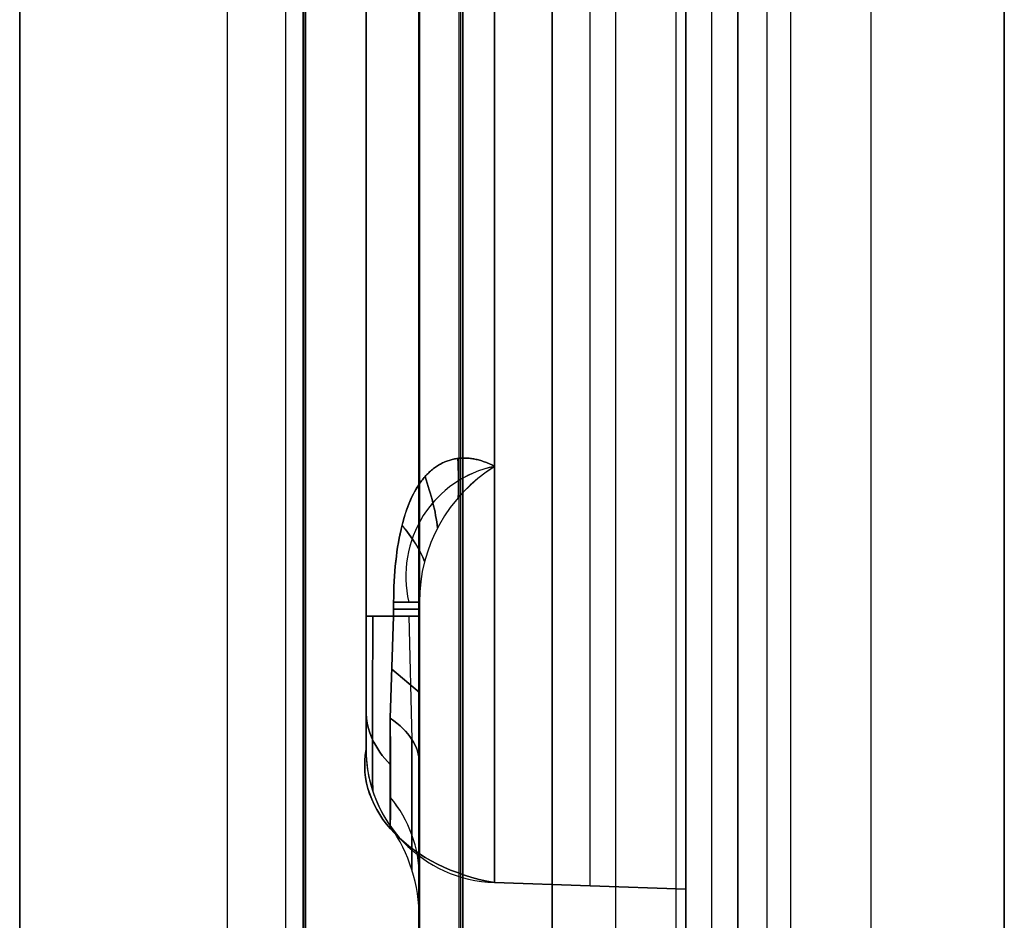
# Model space of a CAD drawing. Extents: x -15 to 7, y 1 to 148.
# Tile 19 of 194: x -7.85 to -4.15, y 17.49 to 20.87. Entities that reach past the tile are written whole.
import ezdxf

# ---------------------------------------------------------------- set-up
doc = ezdxf.new("R2010")
doc.units = 0
doc.layers.add('DEFAULT', color=7, linetype='CONTINUOUS')

msp = doc.modelspace()

# ---------------------------------------------------------------- linework, layer by layer
at = {"layer": 'DEFAULT', "color": 254}
for p, q in [((-7.845, 12.8793, -53.9885), (-7.845, 139.9844, -53.9885)), ((-7.845, 8.202, -18.751), (-7.845, 103.3467, -18.751)), ((-7.0659, 103.3467, -17.9513), (-7.0659, 8.202, -17.9513)), ((-5.345, 11.4049, -21.0572), (-5.345, 101.5127, -21.0572)), ((-5.8461, 11.3918, -21.0703), (-5.8461, 101.3086, -21.0703)), ((-6.8472, 101.1419, -18.6), (-6.8472, 10.8888, -18.6)), ((-6.8472, 101.1419, -19.8), (-6.8472, 10.8888, -19.8)), ((-6.8472, 101.1419, -19.2), (-6.8472, 10.8888, -19.2)), ((-6.7815, 10.8888, -18.7), (-6.7815, 101.1419, -18.7)), ((-6.7815, 10.8888, -18.7), (-6.7815, 101.1419, -18.7)), ((-6.7771, 10.8888, -19.2), (-6.7771, 101.1419, -19.2)), ((-6.7771, 10.8888, -19.2), (-6.7771, 101.1419, -19.2)), ((-6.7728, 101.1419, -19.7), (-6.7728, 10.8888, -19.7)), ((-6.7728, 101.1419, -19.7), (-6.7728, 10.8888, -19.7)), ((-6.3472, 11.5888, -17.9325), (-6.3472, 100.4419, -17.9325)), ((-6.3472, 11.5888, -18.6), (-6.3472, 100.4419, -18.6)), ((-6.3472, 11.5888, -19.8), (-6.3472, 100.4419, -19.8)), ((-6.3472, 100.4419, -21.0834), (-6.3472, 11.5888, -21.0834)), ((-6.3472, 100.4419, -20.4417), (-6.3472, 11.5888, -20.4417)), ((-6.3472, 100.4419, -18.2662), (-6.3472, 11.5888, -18.2662)), ((-6.1972, 100.4419, -18.7), (-6.1972, 11.5888, -18.7)), ((-6.1972, 100.4419, -18.7), (-6.1972, 11.5888, -18.7)), ((-6.1894, 11.5888, -18.4), (-6.1894, 100.4419, -18.4)), ((-6.1894, 11.5888, -18.4), (-6.1894, 100.4419, -18.4)), ((-6.1815, 100.4419, -18.1), (-6.1815, 11.5888, -18.1)), ((-6.1815, 11.5888, -18.1), (-6.1815, 100.4419, -18.1)), ((-6.545, 18.1304, -25.9574), (-6.545, 97.2896, -25.9574)), ((-6.545, 18.1304, -21.7666), (-6.545, 96.7899, -21.7666)), ((-6.545, 96.7899, -30.1482), (-6.545, 18.1304, -30.1482)), ((-6.0624, 17.6307, -30.6479), (-6.0624, 96.7899, -30.6479)), ((-6.0624, 96.7899, -21.2669), (-6.0624, 17.6307, -21.2669)), ((-5.7037, 17.6182, -30.6604), (-5.7037, 96.8024, -30.6604)), ((-5.7037, 17.6182, -21.2544), (-5.7037, 96.8024, -21.2544)), ((-5.345, 17.6056, -30.6729), (-5.345, 96.815, -30.6729)), ((-5.345, 96.815, -21.2418), (-5.345, 17.6056, -21.2418)), ((-5.1497, 6.6918, -105.5105), (-5.1497, 71.2156, -105.5105)), ((-7.845, 69.827, -106.7865), (-7.845, 8.2414, -106.7865)), ((-5.1497, 69.6998, -107.0118), (-5.1497, 6.9734, -107.0118)), ((-4.6497, 6.9603, -107.0249), (-4.6497, 69.7052, -107.0249)), ((-4.1497, 69.7106, -107.038), (-4.1497, 6.9472, -107.038)), ((-5.381, 16.3285, -101.0628), (-5.381, 69.6586, -101.0628)), ((-5.345, 69.6596, -101.0618), (-5.345, 16.7174, -101.0618)), ((-5.345, 16.3276, -103.4118), (-5.345, 69.6596, -103.4118)), ((-6.345, 16.3538, -103.3856), (-6.345, 69.6334, -103.3856)), ((-6.345, 69.6334, -101.088), (-6.345, 16.3538, -101.088)), ((-6.345, 16.3538, -102.2368), (-6.345, 69.6334, -102.2368)), ((-5.845, 16.3407, -103.3987), (-5.845, 69.6465, -103.3987)), ((-4.1497, 7.2489, -107.3503), (-4.1497, 69.3953, -107.3503)), ((-4.1497, 69.08, -107.6626), (-4.1497, 8.1651, -107.6626)), ((-7.0659, 69.0485, -107.5862), (-7.0659, 8.2414, -107.5862)), ((-5.6078, 8.2033, -107.6244), (-5.6078, 69.0643, -107.6244)), ((-5.345, 68.0382, -105.1304), (-5.345, 9.1977, -105.1304)), ((-5.2473, 9.1952, -105.133), (-5.2473, 68.0393, -105.133)), ((-5.1497, 68.0403, -105.1355), (-5.1497, 9.1926, -105.1355)), ((-6.545, 30.7934, -50.143), (-6.545, 18.1304, -50.143)), ((-6.545, 18.1304, -72.5072), (-6.545, 30.7934, -72.5072)), ((-5.345, 30.3188, -43.4598), (-5.345, 17.2353, -43.4598)), ((-5.345, 17.2353, -56.8262), (-5.345, 30.3188, -56.8262)), ((-5.345, 30.3188, -62.3202), (-5.345, 17.2353, -62.3202)), ((-5.345, 17.2353, -82.6941), (-5.345, 30.3188, -82.6941)), ((-6.545, 18.6301, -43.9845), (-6.545, 30.2937, -43.9845)), ((-6.545, 30.2937, -56.3015), (-6.545, 18.6301, -56.3015)), ((-6.545, 18.6301, -62.845), (-6.545, 30.2937, -62.845)), ((-6.545, 30.2937, -82.1694), (-6.545, 18.6301, -82.1694)), ((-6.0624, 19.1923, -56.8012), (-6.0624, 30.2937, -56.8012)), ((-6.0624, 30.2937, -43.4848), (-6.0624, 19.1923, -43.4848)), ((-6.0624, 19.1923, -82.6691), (-6.0624, 30.2937, -82.6691)), ((-6.0624, 30.2937, -62.3453), (-6.0624, 19.1923, -62.3453)), ((-5.845, 17.2222, -56.8088), (-5.845, 30.3013, -56.8088)), ((-5.845, 17.2222, -43.4773), (-5.845, 30.3013, -43.4773)), ((-5.845, 17.2222, -82.6767), (-5.845, 30.3013, -82.6767)), ((-5.845, 17.2222, -62.3377), (-5.845, 30.3013, -62.3377)), ((-6.2337, 19.2149, -43.5216), (-6.2296, 19.2162, -43.5199)), ((-6.2297, 19.2162, -56.7661), (-6.2337, 19.2149, -56.7645)), ((-6.2337, 19.2149, -62.382), (-6.2296, 19.2162, -62.3803)), ((-6.2297, 19.2162, -82.634), (-6.2337, 19.2149, -82.6324)), ((-6.2256, 19.2173, -56.7677), (-6.2297, 19.2162, -56.7661)), ((-6.2256, 19.2173, -82.6356), (-6.2297, 19.2162, -82.634)), ((-6.2296, 19.2162, -43.5199), (-6.2255, 19.2173, -43.5183)), ((-6.2296, 19.2162, -62.3803), (-6.2255, 19.2173, -62.3787)), ((-6.2214, 19.2184, -56.7693), (-6.2256, 19.2173, -56.7677)), ((-6.2214, 19.2184, -82.6372), (-6.2256, 19.2173, -82.6356)), ((-6.2255, 19.2173, -43.5183), (-6.2214, 19.2184, -43.5167)), ((-6.2255, 19.2173, -62.3787), (-6.2214, 19.2184, -62.3771)), ((-6.2214, 19.2184, -43.5167), (-6.2173, 19.2193, -43.5152)), ((-6.2173, 19.2193, -56.7709), (-6.2214, 19.2184, -56.7693)), ((-6.2214, 19.2184, -62.3771), (-6.2173, 19.2193, -62.3756)), ((-6.2173, 19.2193, -82.6388), (-6.2214, 19.2184, -82.6372)), ((-6.2173, 19.2193, -43.5152), (-6.2131, 19.2202, -43.5137)), ((-6.2131, 19.2202, -56.7724), (-6.2173, 19.2193, -56.7709)), ((-6.2173, 19.2193, -62.3756), (-6.2131, 19.2202, -62.3741)), ((-6.2131, 19.2202, -82.6403), (-6.2173, 19.2193, -82.6388)), ((-6.2131, 19.2202, -43.5137), (-6.209, 19.221, -43.5122)), ((-6.209, 19.221, -56.7738), (-6.2131, 19.2202, -56.7724)), ((-6.2131, 19.2202, -62.3741), (-6.209, 19.221, -62.3726)), ((-6.209, 19.221, -82.6417), (-6.2131, 19.2202, -82.6403)), ((-6.209, 19.221, -43.5122), (-6.2048, 19.2216, -43.5108)), ((-6.2048, 19.2216, -56.7753), (-6.209, 19.221, -56.7738)), ((-6.209, 19.221, -62.3726), (-6.2048, 19.2216, -62.3712)), ((-6.2048, 19.2216, -82.6432), (-6.209, 19.221, -82.6417)), ((-6.2048, 19.2216, -43.5108), (-6.2006, 19.2222, -43.5094)), ((-6.2006, 19.2222, -56.7767), (-6.2048, 19.2216, -56.7753)), ((-6.2048, 19.2216, -62.3712), (-6.2006, 19.2222, -62.3698)), ((-6.2006, 19.2222, -82.6446), (-6.2048, 19.2216, -82.6432)), ((-6.2006, 19.2222, -43.5094), (-6.1964, 19.2227, -43.508)), ((-6.1964, 19.2227, -56.778), (-6.2006, 19.2222, -56.7767)), ((-6.2006, 19.2222, -62.3698), (-6.1964, 19.2227, -62.3684)), ((-6.1964, 19.2227, -82.6459), (-6.2006, 19.2222, -82.6446)), ((-6.1964, 19.2227, -43.508), (-6.1921, 19.2231, -43.5067)), ((-6.1921, 19.2231, -56.7794), (-6.1964, 19.2227, -56.778)), ((-6.1964, 19.2227, -62.3684), (-6.1921, 19.2231, -62.3671)), ((-6.1921, 19.2231, -82.6473), (-6.1964, 19.2227, -82.6459)), ((-6.1921, 19.2231, -43.5067), (-6.1879, 19.2233, -43.5054)), ((-6.1879, 19.2233, -56.7806), (-6.1921, 19.2231, -56.7794)), ((-6.1921, 19.2231, -62.3671), (-6.1879, 19.2233, -62.3658)), ((-6.1879, 19.2233, -82.6485), (-6.1921, 19.2231, -82.6473)), ((-6.1879, 19.2233, -43.5054), (-6.1836, 19.2235, -43.5042)), ((-6.1837, 19.2235, -56.7819), (-6.1879, 19.2233, -56.7806)), ((-6.1879, 19.2233, -62.3658), (-6.1836, 19.2235, -62.3646)), ((-6.1837, 19.2235, -82.6498), (-6.1879, 19.2233, -82.6485)), ((-6.1794, 19.2236, -56.7831), (-6.1837, 19.2235, -56.7819)), ((-6.1794, 19.2236, -82.651), (-6.1837, 19.2235, -82.6498)), ((-6.1836, 19.2235, -43.5042), (-6.1794, 19.2236, -43.5029)), ((-6.1836, 19.2235, -62.3646), (-6.1794, 19.2236, -62.3634)), ((-6.1794, 19.2236, -43.5029), (-6.1751, 19.2236, -43.5018)), ((-6.1751, 19.2236, -56.7843), (-6.1794, 19.2236, -56.7831)), ((-6.1794, 19.2236, -62.3634), (-6.1751, 19.2236, -62.3622)), ((-6.1751, 19.2236, -82.6522), (-6.1794, 19.2236, -82.651)), ((-6.1751, 19.2236, -43.5018), (-6.1708, 19.2235, -43.5006)), ((-6.1708, 19.2235, -56.7854), (-6.1751, 19.2236, -56.7843)), ((-6.1751, 19.2236, -62.3622), (-6.1708, 19.2235, -62.3611)), ((-6.1708, 19.2235, -82.6533), (-6.1751, 19.2236, -82.6522)), ((-6.1708, 19.2235, -43.5006), (-6.1665, 19.2233, -43.4996)), ((-6.1665, 19.2233, -56.7865), (-6.1708, 19.2235, -56.7854)), ((-6.1708, 19.2235, -62.3611), (-6.1665, 19.2233, -62.36)), ((-6.1665, 19.2233, -82.6544), (-6.1708, 19.2235, -82.6533)), ((-6.1665, 19.2233, -43.4996), (-6.1622, 19.2231, -43.4985)), ((-6.1622, 19.2231, -56.7875), (-6.1665, 19.2233, -56.7865)), ((-6.1665, 19.2233, -62.36), (-6.1622, 19.2231, -62.3589)), ((-6.1622, 19.2231, -82.6554), (-6.1665, 19.2233, -82.6544)), ((-6.1622, 19.2231, -43.4985), (-6.1579, 19.2227, -43.4975)), ((-6.1579, 19.2227, -56.7885), (-6.1622, 19.2231, -56.7875)), ((-6.1622, 19.2231, -62.3589), (-6.1579, 19.2227, -62.3579)), ((-6.1579, 19.2227, -82.6565), (-6.1622, 19.2231, -82.6554)), ((-6.1579, 19.2227, -43.4975), (-6.1536, 19.2222, -43.4965)), ((-6.1536, 19.2222, -56.7895), (-6.1579, 19.2227, -56.7885)), ((-6.1579, 19.2227, -62.3579), (-6.1536, 19.2222, -62.3569)), ((-6.1536, 19.2222, -82.6574), (-6.1579, 19.2227, -82.6565)), ((-6.1536, 19.2222, -43.4965), (-6.1493, 19.2217, -43.4956)), ((-6.1493, 19.2217, -56.7905), (-6.1536, 19.2222, -56.7895)), ((-6.1536, 19.2222, -62.3569), (-6.1493, 19.2217, -62.356)), ((-6.1493, 19.2217, -82.6584), (-6.1536, 19.2222, -82.6574)), ((-6.1493, 19.2217, -43.4956), (-6.1449, 19.221, -43.4947)), ((-6.1449, 19.221, -56.7914), (-6.1493, 19.2217, -56.7905)), ((-6.1493, 19.2217, -62.356), (-6.1449, 19.221, -62.3551)), ((-6.1449, 19.221, -82.6593), (-6.1493, 19.2217, -82.6584)), ((-6.1449, 19.221, -43.4947), (-6.1406, 19.2203, -43.4938)), ((-6.1406, 19.2203, -56.7922), (-6.1449, 19.221, -56.7914)), ((-6.1449, 19.221, -62.3551), (-6.1406, 19.2203, -62.3542)), ((-6.1406, 19.2203, -82.6601), (-6.1449, 19.221, -82.6593)), ((-6.1406, 19.2203, -43.4938), (-6.1362, 19.2195, -43.493)), ((-6.1363, 19.2195, -56.7931), (-6.1406, 19.2203, -56.7922)), ((-6.1406, 19.2203, -62.3542), (-6.1362, 19.2195, -62.3534)), ((-6.1363, 19.2195, -82.661), (-6.1406, 19.2203, -82.6601)), ((-6.1319, 19.2186, -56.7938), (-6.1363, 19.2195, -56.7931)), ((-6.1319, 19.2186, -82.6617), (-6.1363, 19.2195, -82.661)), ((-6.1362, 19.2195, -43.493), (-6.1319, 19.2186, -43.4922)), ((-6.1362, 19.2195, -62.3534), (-6.1319, 19.2186, -62.3526)), ((-6.1319, 19.2186, -43.4922), (-6.1276, 19.2176, -43.4914)), ((-6.1276, 19.2176, -56.7946), (-6.1319, 19.2186, -56.7938)), ((-6.1319, 19.2186, -62.3526), (-6.1276, 19.2176, -62.3519)), ((-6.1276, 19.2176, -82.6625), (-6.1319, 19.2186, -82.6617)), ((-6.1276, 19.2176, -43.4914), (-6.1232, 19.2165, -43.4907)), ((-6.1232, 19.2165, -56.7953), (-6.1276, 19.2176, -56.7946)), ((-6.1276, 19.2176, -62.3519), (-6.1232, 19.2165, -62.3511)), ((-6.1232, 19.2165, -82.6632), (-6.1276, 19.2176, -82.6625)), ((-6.1232, 19.2165, -43.4907), (-6.1189, 19.2153, -43.4901)), ((-6.1189, 19.2153, -56.796), (-6.1232, 19.2165, -56.7953)), ((-6.1232, 19.2165, -62.3511), (-6.1189, 19.2153, -62.3505)), ((-6.1189, 19.2153, -82.6639), (-6.1232, 19.2165, -82.6632)), ((-6.2957, 19.181, -56.734), (-6.2994, 19.178, -56.7319)), ((-6.2957, 19.181, -82.6019), (-6.2994, 19.178, -82.5998)), ((-6.2993, 19.178, -43.5541), (-6.2957, 19.181, -43.552)), ((-6.2993, 19.178, -62.4145), (-6.2957, 19.181, -62.4124)), ((-6.2957, 19.181, -43.552), (-6.292, 19.1839, -43.5499)), ((-6.2921, 19.1839, -56.7361), (-6.2957, 19.181, -56.734)), ((-6.2957, 19.181, -62.4124), (-6.292, 19.1839, -62.4103)), ((-6.2921, 19.1839, -82.604), (-6.2957, 19.181, -82.6019)), ((-6.2884, 19.1867, -56.7382), (-6.2921, 19.1839, -56.7361)), ((-6.2884, 19.1867, -82.6061), (-6.2921, 19.1839, -82.604)), ((-6.292, 19.1839, -43.5499), (-6.2883, 19.1867, -43.5478)), ((-6.292, 19.1839, -62.4103), (-6.2883, 19.1867, -62.4082)), ((-6.2846, 19.1894, -56.7403), (-6.2884, 19.1867, -56.7382)), ((-6.2846, 19.1894, -82.6082), (-6.2884, 19.1867, -82.6061)), ((-6.2883, 19.1867, -43.5478), (-6.2846, 19.1894, -43.5458)), ((-6.2883, 19.1867, -62.4082), (-6.2846, 19.1894, -62.4062)), ((-6.2846, 19.1894, -43.5458), (-6.2809, 19.192, -43.5437)), ((-6.2809, 19.192, -56.7423), (-6.2846, 19.1894, -56.7403)), ((-6.2846, 19.1894, -62.4062), (-6.2809, 19.192, -62.4041)), ((-6.2809, 19.192, -82.6102), (-6.2846, 19.1894, -82.6082)), ((-6.2809, 19.192, -43.5437), (-6.2771, 19.1945, -43.5417)), ((-6.2809, 19.192, -62.4041), (-6.2771, 19.1945, -62.4021)), ((-6.2771, 19.1944, -56.7443), (-6.2809, 19.192, -56.7423)), ((-6.2771, 19.1944, -82.6122), (-6.2809, 19.192, -82.6102)), ((-6.2771, 19.1945, -43.5417), (-6.2733, 19.1968, -43.5398)), ((-6.2733, 19.1968, -56.7463), (-6.2771, 19.1944, -56.7443)), ((-6.2771, 19.1945, -62.4021), (-6.2733, 19.1968, -62.4002)), ((-6.2733, 19.1968, -82.6142), (-6.2771, 19.1944, -82.6122)), ((-6.2733, 19.1968, -43.5398), (-6.2694, 19.1991, -43.5378)), ((-6.2694, 19.1991, -56.7482), (-6.2733, 19.1968, -56.7463)), ((-6.2733, 19.1968, -62.4002), (-6.2694, 19.1991, -62.3982)), ((-6.2694, 19.1991, -82.6161), (-6.2733, 19.1968, -82.6142)), ((-6.2694, 19.1991, -43.5378), (-6.2655, 19.2013, -43.5359)), ((-6.2694, 19.1991, -62.3982), (-6.2655, 19.2013, -62.3963)), ((-6.2656, 19.2012, -56.7501), (-6.2694, 19.1991, -56.7482)), ((-6.2656, 19.2012, -82.618), (-6.2694, 19.1991, -82.6161)), ((-6.2617, 19.2033, -56.752), (-6.2656, 19.2012, -56.7501)), ((-6.2617, 19.2033, -82.6199), (-6.2656, 19.2012, -82.618)), ((-6.2655, 19.2013, -43.5359), (-6.2616, 19.2033, -43.534)), ((-6.2655, 19.2013, -62.3963), (-6.2616, 19.2033, -62.3944)), ((-6.2578, 19.2053, -56.7539), (-6.2617, 19.2033, -56.752)), ((-6.2578, 19.2053, -82.6218), (-6.2617, 19.2033, -82.6199)), ((-6.2616, 19.2033, -43.534), (-6.2577, 19.2053, -43.5321)), ((-6.2616, 19.2033, -62.3944), (-6.2577, 19.2053, -62.3925)), ((-6.2538, 19.2071, -56.7557), (-6.2578, 19.2053, -56.7539)), ((-6.2538, 19.2071, -82.6236), (-6.2578, 19.2053, -82.6218)), ((-6.2577, 19.2053, -43.5321), (-6.2538, 19.2071, -43.5303)), ((-6.2577, 19.2053, -62.3925), (-6.2538, 19.2071, -62.3907)), ((-6.2538, 19.2071, -43.5303), (-6.2498, 19.2089, -43.5285)), ((-6.2498, 19.2089, -56.7575), (-6.2538, 19.2071, -56.7557)), ((-6.2538, 19.2071, -62.3907), (-6.2498, 19.2089, -62.3889)), ((-6.2498, 19.2089, -82.6254), (-6.2538, 19.2071, -82.6236)), ((-6.2498, 19.2089, -43.5285), (-6.2458, 19.2105, -43.5267)), ((-6.2458, 19.2105, -56.7593), (-6.2498, 19.2089, -56.7575)), ((-6.2498, 19.2089, -62.3889), (-6.2458, 19.2105, -62.3871)), ((-6.2458, 19.2105, -82.6272), (-6.2498, 19.2089, -82.6254)), ((-6.2458, 19.2105, -43.5267), (-6.2418, 19.2121, -43.525)), ((-6.2418, 19.2121, -56.7611), (-6.2458, 19.2105, -56.7593)), ((-6.2458, 19.2105, -62.3871), (-6.2418, 19.2121, -62.3854)), ((-6.2418, 19.2121, -82.629), (-6.2458, 19.2105, -82.6272)), ((-6.2418, 19.2121, -43.525), (-6.2378, 19.2136, -43.5232)), ((-6.2418, 19.2121, -62.3854), (-6.2378, 19.2136, -62.3837)), ((-6.2378, 19.2135, -56.7628), (-6.2418, 19.2121, -56.7611)), ((-6.2378, 19.2135, -82.6307), (-6.2418, 19.2121, -82.629)), ((-6.2378, 19.2136, -43.5232), (-6.2337, 19.2149, -43.5216)), ((-6.2337, 19.2149, -56.7645), (-6.2378, 19.2135, -56.7628)), ((-6.2378, 19.2136, -62.3837), (-6.2337, 19.2149, -62.382)), ((-6.2337, 19.2149, -82.6324), (-6.2378, 19.2135, -82.6307)), ((-6.1189, 19.2153, -43.4901), (-6.1145, 19.2141, -43.4894)), ((-6.1145, 19.2141, -56.7966), (-6.1189, 19.2153, -56.796)), ((-6.1189, 19.2153, -62.3505), (-6.1145, 19.2141, -62.3498)), ((-6.1145, 19.2141, -82.6645), (-6.1189, 19.2153, -82.6639)), ((-6.1145, 19.2141, -43.4894), (-6.1101, 19.2127, -43.4888)), ((-6.1102, 19.2127, -56.7972), (-6.1145, 19.2141, -56.7966)), ((-6.1145, 19.2141, -62.3498), (-6.1101, 19.2127, -62.3492)), ((-6.1102, 19.2127, -82.6651), (-6.1145, 19.2141, -82.6645)), ((-6.1058, 19.2113, -56.7978), (-6.1102, 19.2127, -56.7972)), ((-6.1058, 19.2113, -82.6657), (-6.1102, 19.2127, -82.6651)), ((-6.1101, 19.2127, -43.4888), (-6.1058, 19.2113, -43.4883)), ((-6.1101, 19.2127, -62.3492), (-6.1058, 19.2113, -62.3487)), ((-6.1058, 19.2113, -43.4883), (-6.1014, 19.2097, -43.4878)), ((-6.1015, 19.2097, -56.7983), (-6.1058, 19.2113, -56.7978)), ((-6.1058, 19.2113, -62.3487), (-6.1014, 19.2097, -62.3482)), ((-6.1015, 19.2097, -82.6662), (-6.1058, 19.2113, -82.6657)), ((-6.0971, 19.2081, -56.7987), (-6.1015, 19.2097, -56.7983)), ((-6.0971, 19.2081, -82.6667), (-6.1015, 19.2097, -82.6662)), ((-6.1014, 19.2097, -43.4878), (-6.0971, 19.2081, -43.4873)), ((-6.1014, 19.2097, -62.3482), (-6.0971, 19.2081, -62.3477)), ((-6.0971, 19.2081, -43.4873), (-6.0928, 19.2065, -43.4868)), ((-6.0928, 19.2065, -56.7992), (-6.0971, 19.2081, -56.7987)), ((-6.0971, 19.2081, -62.3477), (-6.0928, 19.2065, -62.3473)), ((-6.0928, 19.2065, -82.6671), (-6.0971, 19.2081, -82.6667)), ((-6.0928, 19.2065, -43.4868), (-6.0884, 19.2047, -43.4864)), ((-6.0884, 19.2047, -56.7996), (-6.0928, 19.2065, -56.7992)), ((-6.0928, 19.2065, -62.3473), (-6.0884, 19.2047, -62.3469)), ((-6.0884, 19.2047, -82.6675), (-6.0928, 19.2065, -82.6671)), ((-6.0884, 19.2047, -43.4864), (-6.0841, 19.2028, -43.4861)), ((-6.0841, 19.2028, -56.8), (-6.0884, 19.2047, -56.7996)), ((-6.0884, 19.2047, -62.3469), (-6.0841, 19.2028, -62.3465)), ((-6.0841, 19.2028, -82.6679), (-6.0884, 19.2047, -82.6675)), ((-6.0841, 19.2028, -43.4861), (-6.0797, 19.2009, -43.4858)), ((-6.0797, 19.2009, -56.8003), (-6.0841, 19.2028, -56.8)), ((-6.0841, 19.2028, -62.3465), (-6.0797, 19.2009, -62.3462)), ((-6.0797, 19.2009, -82.6682), (-6.0841, 19.2028, -82.6679)), ((-6.0797, 19.2009, -43.4858), (-6.0754, 19.1989, -43.4855)), ((-6.0754, 19.1989, -56.8006), (-6.0797, 19.2009, -56.8003)), ((-6.0797, 19.2009, -62.3462), (-6.0754, 19.1989, -62.3459)), ((-6.0754, 19.1989, -82.6685), (-6.0797, 19.2009, -82.6682)), ((-6.0754, 19.1989, -43.4855), (-6.0711, 19.1968, -43.4852)), ((-6.0711, 19.1968, -56.8008), (-6.0754, 19.1989, -56.8006)), ((-6.0754, 19.1989, -62.3459), (-6.0711, 19.1968, -62.3456)), ((-6.0711, 19.1968, -82.6687), (-6.0754, 19.1989, -82.6685)), ((-6.0711, 19.1968, -43.4852), (-6.0668, 19.1946, -43.485)), ((-6.0668, 19.1946, -56.801), (-6.0711, 19.1968, -56.8008)), ((-6.0711, 19.1968, -62.3456), (-6.0668, 19.1946, -62.3454)), ((-6.0668, 19.1946, -82.6689), (-6.0711, 19.1968, -82.6687)), ((-6.0668, 19.1946, -43.485), (-6.0624, 19.1923, -43.4848)), ((-6.0624, 19.1923, -56.8012), (-6.0668, 19.1946, -56.801)), ((-6.0668, 19.1946, -62.3454), (-6.0624, 19.1923, -62.3453)), ((-6.0624, 19.1923, -82.6691), (-6.0668, 19.1946, -82.6689)), ((-6.3337, 19.142, -56.7097), (-6.337, 19.1378, -56.7074)), ((-6.3337, 19.142, -82.5776), (-6.337, 19.1378, -82.5753)), ((-6.3369, 19.1378, -43.5786), (-6.3337, 19.1421, -43.5763)), ((-6.3369, 19.1378, -62.439), (-6.3337, 19.1421, -62.4367)), ((-6.3337, 19.1421, -43.5763), (-6.3304, 19.1462, -43.574)), ((-6.3337, 19.1421, -62.4367), (-6.3304, 19.1462, -62.4344)), ((-6.3305, 19.1461, -56.712), (-6.3337, 19.142, -56.7097)), ((-6.3305, 19.1461, -82.5799), (-6.3337, 19.142, -82.5776)), ((-6.3272, 19.1501, -56.7143), (-6.3305, 19.1461, -56.712)), ((-6.3272, 19.1501, -82.5822), (-6.3305, 19.1461, -82.5799)), ((-6.3304, 19.1462, -43.574), (-6.3271, 19.1501, -43.5717)), ((-6.3304, 19.1462, -62.4344), (-6.3271, 19.1501, -62.4321)), ((-6.3238, 19.154, -56.7165), (-6.3272, 19.1501, -56.7143)), ((-6.3238, 19.154, -82.5845), (-6.3272, 19.1501, -82.5822)), ((-6.3271, 19.1501, -43.5717), (-6.3238, 19.154, -43.5695)), ((-6.3271, 19.1501, -62.4321), (-6.3238, 19.154, -62.4299)), ((-6.3238, 19.154, -43.5695), (-6.3204, 19.1578, -43.5672)), ((-6.3238, 19.154, -62.4299), (-6.3204, 19.1578, -62.4276)), ((-6.3204, 19.1577, -56.7188), (-6.3238, 19.154, -56.7165)), ((-6.3204, 19.1577, -82.5867), (-6.3238, 19.154, -82.5845)), ((-6.3204, 19.1578, -43.5672), (-6.317, 19.1614, -43.565)), ((-6.317, 19.1614, -56.721), (-6.3204, 19.1577, -56.7188)), ((-6.3204, 19.1578, -62.4276), (-6.317, 19.1614, -62.4254)), ((-6.317, 19.1614, -82.5889), (-6.3204, 19.1577, -82.5867)), ((-6.317, 19.1614, -43.565), (-6.3135, 19.165, -43.5628)), ((-6.317, 19.1614, -62.4254), (-6.3135, 19.165, -62.4232)), ((-6.3135, 19.1649, -56.7233), (-6.317, 19.1614, -56.721)), ((-6.3135, 19.1649, -82.5912), (-6.317, 19.1614, -82.5889)), ((-6.3135, 19.165, -43.5628), (-6.31, 19.1684, -43.5606)), ((-6.31, 19.1684, -56.7255), (-6.3135, 19.1649, -56.7233)), ((-6.3135, 19.165, -62.4232), (-6.31, 19.1684, -62.421)), ((-6.31, 19.1684, -82.5934), (-6.3135, 19.1649, -82.5912)), ((-6.31, 19.1684, -43.5606), (-6.3065, 19.1717, -43.5584)), ((-6.3065, 19.1717, -56.7276), (-6.31, 19.1684, -56.7255)), ((-6.31, 19.1684, -62.421), (-6.3065, 19.1717, -62.4188)), ((-6.3065, 19.1717, -82.5955), (-6.31, 19.1684, -82.5934)), ((-6.3065, 19.1717, -43.5584), (-6.3029, 19.1749, -43.5562)), ((-6.303, 19.1749, -56.7298), (-6.3065, 19.1717, -56.7276)), ((-6.3065, 19.1717, -62.4188), (-6.3029, 19.1749, -62.4166)), ((-6.303, 19.1749, -82.5977), (-6.3065, 19.1717, -82.5955)), ((-6.2994, 19.178, -56.7319), (-6.303, 19.1749, -56.7298)), ((-6.2994, 19.178, -82.5998), (-6.303, 19.1749, -82.5977)), ((-6.3029, 19.1749, -43.5562), (-6.2993, 19.178, -43.5541)), ((-6.3029, 19.1749, -62.4166), (-6.2993, 19.178, -62.4145)), ((-6.3556, 19.1098, -56.6932), (-6.3615, 19.0996, -56.6884)), ((-6.3556, 19.1098, -82.5611), (-6.3615, 19.0996, -82.5564)), ((-6.3614, 19.0999, -43.5975), (-6.3555, 19.1101, -43.5928)), ((-6.3614, 19.0999, -62.4579), (-6.3555, 19.1101, -62.4532)), ((-6.3496, 19.1196, -56.698), (-6.3556, 19.1098, -56.6932)), ((-6.3496, 19.1196, -82.5659), (-6.3556, 19.1098, -82.5611)), ((-6.3555, 19.1101, -43.5928), (-6.3495, 19.1198, -43.588)), ((-6.3555, 19.1101, -62.4532), (-6.3495, 19.1198, -62.4484)), ((-6.3434, 19.1289, -56.7027), (-6.3496, 19.1196, -56.698)), ((-6.3434, 19.1289, -82.5706), (-6.3496, 19.1196, -82.5659)), ((-6.3495, 19.1198, -43.588), (-6.3433, 19.129, -43.5833)), ((-6.3495, 19.1198, -62.4484), (-6.3433, 19.129, -62.4437)), ((-6.337, 19.1378, -56.7074), (-6.3434, 19.1289, -56.7027)), ((-6.337, 19.1378, -82.5753), (-6.3434, 19.1289, -82.5706)), ((-6.3433, 19.129, -43.5833), (-6.3369, 19.1378, -43.5786)), ((-6.3433, 19.129, -62.4437), (-6.3369, 19.1378, -62.439)), ((-6.3728, 19.0777, -56.6789), (-6.3782, 19.066, -56.6742)), ((-6.3728, 19.0777, -82.5468), (-6.3782, 19.066, -82.5421)), ((-6.378, 19.0664, -43.6117), (-6.3727, 19.078, -43.607)), ((-6.378, 19.0664, -62.4721), (-6.3727, 19.078, -62.4674)), ((-6.3672, 19.0889, -56.6837), (-6.3728, 19.0777, -56.6789)), ((-6.3672, 19.0889, -82.5516), (-6.3728, 19.0777, -82.5468)), ((-6.3727, 19.078, -43.607), (-6.3671, 19.0892, -43.6022)), ((-6.3727, 19.078, -62.4674), (-6.3671, 19.0892, -62.4627)), ((-6.3615, 19.0996, -56.6884), (-6.3672, 19.0889, -56.6837)), ((-6.3615, 19.0996, -82.5564), (-6.3672, 19.0889, -82.5516)), ((-6.3671, 19.0892, -43.6022), (-6.3614, 19.0999, -43.5975)), ((-6.3671, 19.0892, -62.4627), (-6.3614, 19.0999, -62.4579)), ((-6.3883, 19.0412, -56.6649), (-6.3931, 19.0281, -56.6603)), ((-6.3883, 19.0412, -82.5328), (-6.3931, 19.0281, -82.5282)), ((-6.393, 19.0286, -43.6255), (-6.3882, 19.0417, -43.621)), ((-6.393, 19.0286, -62.4859), (-6.3882, 19.0417, -62.4814)), ((-6.3833, 19.0538, -56.6695), (-6.3883, 19.0412, -56.6649)), ((-6.3833, 19.0538, -82.5374), (-6.3883, 19.0412, -82.5328)), ((-6.3882, 19.0417, -43.621), (-6.3832, 19.0543, -43.6164)), ((-6.3882, 19.0417, -62.4814), (-6.3832, 19.0543, -62.4768)), ((-6.3782, 19.066, -56.6742), (-6.3833, 19.0538, -56.6695)), ((-6.3782, 19.066, -82.5421), (-6.3833, 19.0538, -82.5374)), ((-6.3832, 19.0543, -43.6164), (-6.378, 19.0664, -43.6117)), ((-6.3832, 19.0543, -62.4768), (-6.378, 19.0664, -62.4721)), ((-6.4021, 19.0006, -56.6515), (-6.4062, 18.9861, -56.6472)), ((-6.4021, 19.0006, -82.5194), (-6.4062, 18.9861, -82.5151)), ((-6.4061, 18.9865, -43.6387), (-6.4019, 19.001, -43.6344)), ((-6.4061, 18.9865, -62.4991), (-6.4019, 19.001, -62.4948)), ((-6.3977, 19.0146, -56.6559), (-6.4021, 19.0006, -56.6515)), ((-6.3977, 19.0146, -82.5238), (-6.4021, 19.0006, -82.5194)), ((-6.4019, 19.001, -43.6344), (-6.3975, 19.0151, -43.63)), ((-6.4019, 19.001, -62.4948), (-6.3975, 19.0151, -62.4904)), ((-6.3931, 19.0281, -56.6603), (-6.3977, 19.0146, -56.6559)), ((-6.3931, 19.0281, -82.5282), (-6.3977, 19.0146, -82.5238)), ((-6.3975, 19.0151, -43.63), (-6.393, 19.0286, -43.6255)), ((-6.3975, 19.0151, -62.4904), (-6.393, 19.0286, -62.4859)), ((-6.4102, 18.9711, -56.6431), (-6.4139, 18.9557, -56.639)), ((-6.4102, 18.9711, -82.511), (-6.4139, 18.9557, -82.5069)), ((-6.4138, 18.9559, -43.6469), (-6.4101, 18.9714, -43.6429)), ((-6.4138, 18.9559, -62.5073), (-6.4101, 18.9714, -62.5033)), ((-6.4062, 18.9861, -56.6472), (-6.4102, 18.9711, -56.6431)), ((-6.4062, 18.9861, -82.5151), (-6.4102, 18.9711, -82.511)), ((-6.4101, 18.9714, -43.6429), (-6.4061, 18.9865, -43.6387)), ((-6.4101, 18.9714, -62.5033), (-6.4061, 18.9865, -62.4991)), ((-6.4237, 18.9068, -43.658), (-6.4206, 18.9236, -43.6545)), ((-6.4237, 18.9068, -62.5184), (-6.4206, 18.9236, -62.5149)), ((-6.4206, 18.9234, -56.6315), (-6.4237, 18.9067, -56.6281)), ((-6.4206, 18.9234, -82.4995), (-6.4237, 18.9067, -82.496)), ((-6.4206, 18.9236, -43.6545), (-6.4173, 18.94, -43.6508)), ((-6.4206, 18.9236, -62.5149), (-6.4173, 18.94, -62.5112)), ((-6.4174, 18.9398, -56.6352), (-6.4206, 18.9234, -56.6315)), ((-6.4174, 18.9398, -82.5031), (-6.4206, 18.9234, -82.4995)), ((-6.4139, 18.9557, -56.639), (-6.4174, 18.9398, -56.6352)), ((-6.4139, 18.9557, -82.5069), (-6.4174, 18.9398, -82.5031)), ((-6.4173, 18.94, -43.6508), (-6.4138, 18.9559, -43.6469)), ((-6.4173, 18.94, -62.5112), (-6.4138, 18.9559, -62.5073)), ((-6.429, 18.8722, -43.6643), (-6.4265, 18.8897, -43.6612)), ((-6.429, 18.8722, -62.5247), (-6.4265, 18.8897, -62.5216)), ((-6.4265, 18.8896, -56.6248), (-6.429, 18.8721, -56.6218)), ((-6.4265, 18.8896, -82.4927), (-6.429, 18.8721, -82.4897)), ((-6.4265, 18.8897, -43.6612), (-6.4237, 18.9068, -43.658)), ((-6.4265, 18.8897, -62.5216), (-6.4237, 18.9068, -62.5184)), ((-6.4237, 18.9067, -56.6281), (-6.4265, 18.8896, -56.6248)), ((-6.4237, 18.9067, -82.496), (-6.4265, 18.8896, -82.4927)), ((-6.4335, 18.8362, -43.6696), (-6.4314, 18.8543, -43.6671)), ((-6.4335, 18.8362, -62.53), (-6.4314, 18.8543, -62.5275)), ((-6.4314, 18.8542, -56.619), (-6.4335, 18.8361, -56.6164)), ((-6.4314, 18.8542, -82.4869), (-6.4335, 18.8361, -82.4843)), ((-6.4314, 18.8543, -43.6671), (-6.429, 18.8722, -43.6643)), ((-6.4314, 18.8543, -62.5275), (-6.429, 18.8722, -62.5247)), ((-6.429, 18.8721, -56.6218), (-6.4314, 18.8542, -56.619)), ((-6.429, 18.8721, -82.4897), (-6.4314, 18.8542, -82.4869)), ((-6.437, 18.7991, -43.674), (-6.4353, 18.8178, -43.6719)), ((-6.437, 18.7991, -62.5344), (-6.4353, 18.8178, -62.5324)), ((-6.4353, 18.8177, -56.6141), (-6.4369, 18.799, -56.6121)), ((-6.4353, 18.8177, -82.482), (-6.4369, 18.799, -82.48)), ((-6.4353, 18.8178, -43.6719), (-6.4335, 18.8362, -43.6696)), ((-6.4353, 18.8178, -62.5324), (-6.4335, 18.8362, -62.53)), ((-6.4335, 18.8361, -56.6164), (-6.4353, 18.8177, -56.6141)), ((-6.4335, 18.8361, -82.4843), (-6.4353, 18.8177, -82.482)), ((-6.4395, 18.7611, -43.6772), (-6.4383, 18.7802, -43.6757)), ((-6.4395, 18.7611, -62.5376), (-6.4383, 18.7802, -62.5362)), ((-6.4383, 18.7801, -56.6103), (-6.4394, 18.761, -56.6088)), ((-6.4383, 18.7801, -82.4782), (-6.4394, 18.761, -82.4767)), ((-6.4383, 18.7802, -43.6757), (-6.437, 18.7991, -43.674)), ((-6.4383, 18.7802, -62.5362), (-6.437, 18.7991, -62.5344)), ((-6.4369, 18.799, -56.6121), (-6.4383, 18.7801, -56.6103)), ((-6.4369, 18.799, -82.48), (-6.4383, 18.7801, -82.4782)), ((-6.441, 18.7224, -43.6792), (-6.4403, 18.7419, -43.6784)), ((-6.441, 18.7224, -62.5396), (-6.4403, 18.7419, -62.5388)), ((-6.4403, 18.7417, -56.6077), (-6.441, 18.7223, -56.6068)), ((-6.4403, 18.7417, -82.4756), (-6.441, 18.7223, -82.4747)), ((-6.4403, 18.7419, -43.6784), (-6.4395, 18.7611, -43.6772)), ((-6.4403, 18.7419, -62.5388), (-6.4395, 18.7611, -62.5376)), ((-6.4394, 18.761, -56.6088), (-6.4403, 18.7417, -56.6077)), ((-6.4394, 18.761, -82.4767), (-6.4403, 18.7417, -82.4756)), ((-6.4415, 18.6832, -43.6799), (-6.4413, 18.7028, -43.6797)), ((-6.4413, 18.7028, -56.6063), (-6.4415, 18.6832, -56.6061)), ((-6.4415, 18.6832, -62.5403), (-6.4413, 18.7028, -62.5401)), ((-6.4413, 18.7028, -82.4742), (-6.4415, 18.6832, -82.474)), ((-6.4413, 18.7028, -43.6797), (-6.441, 18.7224, -43.6792)), ((-6.4413, 18.7028, -62.5401), (-6.441, 18.7224, -62.5396)), ((-6.441, 18.7223, -56.6068), (-6.4413, 18.7028, -56.6063)), ((-6.441, 18.7223, -82.4747), (-6.4413, 18.7028, -82.4742)), ((-6.4415, 18.6832, -56.6061), (-6.4415, 18.6301, -56.6061)), ((-6.4415, 18.6301, -43.6799), (-6.4415, 18.6832, -43.6799)), ((-6.4415, 18.6832, -82.474), (-6.4415, 18.6301, -82.474)), ((-6.4415, 18.6301, -62.5403), (-6.4415, 18.6832, -62.5403)), ((-6.345, 18.6301, -56.7913), (-6.345, 18.6832, -56.7913)), ((-6.345, 18.6832, -43.4947), (-6.345, 18.6301, -43.4947)), ((-6.345, 18.6301, -82.6592), (-6.345, 18.6832, -82.6592)), ((-6.345, 18.6832, -62.3551), (-6.345, 18.6301, -62.3551)), ((-6.454, 18.2476, -43.7963), (-6.4415, 18.6301, -43.6799)), ((-6.4415, 18.6301, -56.6061), (-6.454, 18.2476, -56.4897)), ((-6.454, 18.2476, -62.6567), (-6.4415, 18.6301, -62.5403)), ((-6.4415, 18.6301, -82.474), (-6.454, 18.2476, -82.3577)), ((-6.3851, 18.6301, -43.5915), (-6.3729, 18.1678, -43.6528)), ((-6.3851, 18.6301, -56.6945), (-6.3729, 18.1678, -56.6332)), ((-6.3851, 18.6301, -62.4519), (-6.3729, 18.1678, -62.5132)), ((-6.3851, 18.6301, -82.5624), (-6.3729, 18.1678, -82.5011)), ((-6.345, 18.0799, -56.7913), (-6.345, 18.6301, -56.7913)), ((-6.345, 18.6301, -43.4947), (-6.345, 18.0799, -43.4947)), ((-6.345, 18.0799, -82.6592), (-6.345, 18.6301, -82.6592)), ((-6.345, 18.6301, -62.3551), (-6.345, 18.0799, -62.3551)), ((-6.345, 18.3438, -43.4947), (-6.4477, 18.4319, -43.7136)), ((-6.4477, 18.4319, -56.5725), (-6.345, 18.3438, -56.7913)), ((-6.345, 18.3438, -62.3551), (-6.4477, 18.4319, -62.574)), ((-6.4477, 18.4319, -82.4404), (-6.345, 18.3438, -82.6592)), ((-6.545, 18.1304, -63.3446), (-6.545, 18.1304, -81.6697)), ((-6.545, 18.1304, -44.4842), (-6.545, 18.1304, -55.8018)), ((-6.545, 18.1304, -30.1482), (-6.545, 18.1304, -21.7666)), ((-6.345, 17.2091, -56.7913), (-6.345, 18.0799, -56.7913)), ((-6.345, 18.0799, -43.4947), (-6.345, 17.2091, -43.4947)), ((-6.345, 17.2091, -82.6592), (-6.345, 18.0799, -82.6592)), ((-6.345, 18.0799, -62.3551), (-6.345, 17.2091, -62.3551)), ((-6.4541, 17.8429, -81.6697), (-6.4541, 17.8429, -63.3446)), ((-6.4541, 17.8429, -55.8018), (-6.4541, 17.8429, -44.4842)), ((-5.345, 17.6056, -30.6729), (-6.0624, 17.6307, -30.6479)), ((-6.0624, 17.6307, -21.2669), (-6.0624, 17.6307, -30.6479)), ((-5.345, 17.6056, -21.2418), (-6.0624, 17.6307, -21.2669)), ((-6.0624, 17.6307, -25.9574), (-5.345, 17.6056, -25.9574)), ((-5.7037, 17.6182, -30.6604), (-5.7037, 17.6182, -21.2544)), ((-5.345, 17.6056, -21.2418), (-5.345, 17.6056, -30.6729)), ((-6.345, 17.4979, -55.8018), (-6.345, 17.4979, -44.4842)), ((-6.345, 17.4979, -81.6697), (-6.345, 17.4979, -63.3446)), ((-6.345, 14.5615, -55.3168), (-6.345, 17.4979, -55.3168))]:
    msp.add_line(p, q, dxfattribs=at)
at = {"layer": 'DEFAULT', "color": 171}
for p, q in [((-4.9524, 70.4573, -106.8618), (-4.9524, 1.062, -106.8618)), ((-5.0397, 3.37, -104.3618), (-5.0397, 27.5187, -104.3618))]:
    msp.add_line(p, q, dxfattribs=at)
at = {"layer": 'DEFAULT', "color": 254, "extrusion": (0.948992, 0.053734, 0.310688)}
for centre in [(19.5525, -39.1705, -18.3693), (19.5525, -57.0975, -24.229)]:
    msp.add_arc(centre, 0.6, 254.842, 268.9922, dxfattribs=at)
at = {"layer": 'DEFAULT', "color": 254, "extrusion": (0.948974, 0.053786, -0.310733)}
for centre in [(19.5528, -56.1516, 12.792), (19.5528, -80.739, 20.83)]:
    msp.add_arc(centre, 0.6, 91.009, 105.1608, dxfattribs=at)
at = {"layer": 'DEFAULT', "color": 254, "extrusion": (-0.167822, -0.099165, 0.980817)}
for centre in [(-19.2002, -4.1579, -43.5365), (-19.2002, -7.8343, -62.0351)]:
    msp.add_arc(centre, 0.43, 161.2322, 251.9875, dxfattribs=at)
at = {"layer": 'DEFAULT', "color": 254, "extrusion": (0.167848, 0.099148, 0.980814)}
for centre in [(19.2008, -15.389, -54.8261), (19.2008, -20.4318, -80.1977)]:
    msp.add_arc(centre, 0.43, 341.242, 71.9937, dxfattribs=at)
at = {"layer": 'DEFAULT', "color": 254, "extrusion": (-0.034899, -7.7552e-15, 0.999391)}
msp.add_arc((-18.6831, -7.2592, -43.2468), 0.5999, 211.9194, 269.9945, dxfattribs=at)
at = {"layer": 'DEFAULT', "color": 254, "extrusion": (0.034899, 2.09069e-13, 0.999391)}
msp.add_arc((18.6831, 3.7592, -56.9782), 0.5999, 31.9194, 89.9945, dxfattribs=at)
at = {"layer": 'DEFAULT', "color": 254, "extrusion": (-0.034899, 2.72496e-14, 0.999391)}
msp.add_arc((-18.6831, -7.9174, -62.0957), 0.5999, 211.9194, 269.9945, dxfattribs=at)
at = {"layer": 'DEFAULT', "color": 254, "extrusion": (0.034899, -2.50921e-15, 0.999391)}
msp.add_arc((18.6831, 2.8565, -82.8303), 0.5999, 31.9194, 89.9945, dxfattribs=at)
at = {"layer": 'DEFAULT', "color": 254, "extrusion": (0.763265, 0.393265, 0.51261)}
for centre in [(20.0764, -38.445, -19.6283), (20.0764, -54.639, -29.2963)]:
    msp.add_arc(centre, 0.6, 234.7956, 255.2051, dxfattribs=at)
at = {"layer": 'DEFAULT', "color": 254, "extrusion": (0.763177, 0.393388, -0.512647)}
for centre in [(20.0759, -47.6596, 31.7843), (20.0759, -69.8697, 45.0454)]:
    msp.add_arc(centre, 0.6, 104.802, 125.2125, dxfattribs=at)
at = {"layer": 'DEFAULT', "color": 254, "extrusion": (0.430267, 0.776707, -0.459997)}
for centre in [(15.1836, -44.5514, 38.0325), (15.1836, -67.52, 49.9317)]:
    msp.add_arc(centre, 0.6, 129.7054, 150.6771, dxfattribs=at)
at = {"layer": 'DEFAULT', "color": 254, "extrusion": (0.430806, 0.776201, 0.460346)}
for centre in [(15.1943, -44.4858, -8.1267), (15.1943, -61.229, -16.809)]:
    msp.add_arc(centre, 0.6, 209.3536, 230.3268, dxfattribs=at)
at = {"layer": 'DEFAULT', "color": 254, "extrusion": (-3.14836e-12, 1, 2.08143e-12)}
msp.add_arc((6.9172, -43.3143, 18.6832), 0.6, 197.4971, 217.5384, dxfattribs=at)
at = {"layer": 'DEFAULT', "color": 254, "extrusion": (1.64257e-13, 1, 1.04756e-13)}
msp.add_arc((6.9172, -56.9717, 18.6832), 0.6, 142.4616, 162.5029, dxfattribs=at)
at = {"layer": 'DEFAULT', "color": 254, "extrusion": (-3.12767e-12, 1, 2.07065e-12)}
msp.add_arc((6.9172, -62.1747, 18.6832), 0.6, 197.4971, 217.5384, dxfattribs=at)
at = {"layer": 'DEFAULT', "color": 254, "extrusion": (3.30957e-13, 1, 1.72416e-13)}
msp.add_arc((6.9172, -82.8396, 18.6832), 0.6, 142.4616, 162.5029, dxfattribs=at)
at = {"layer": 'DEFAULT', "color": 254, "extrusion": (1, 8.57918e-15, -8.57918e-15)}
msp.add_arc((18.63, -44.4841, -6.545), 0.4996, 89.9856, 180.0144, dxfattribs=at)
at = {"layer": 'DEFAULT', "color": 254, "extrusion": (1, -4.28959e-15, -4.28959e-15)}
msp.add_arc((18.63, -55.8019, -6.545), 0.4996, 179.9856, 270.0144, dxfattribs=at)
at = {"layer": 'DEFAULT', "color": 254, "extrusion": (1, 0, 0)}
for centre, radius, start, end in [((18.63, -63.3445, -6.545), 0.4996, 89.9856, 180.0144), ((18.63, -44.4841, -6.345), 1.132, 119.0719, 180.0057), ((18.63, -63.3445, -6.345), 1.132, 119.0719, 180.0057)]:
    msp.add_arc(centre, radius, start, end, dxfattribs=at)
at = {"layer": 'DEFAULT', "color": 254, "extrusion": (1, 4.28959e-15, 4.28959e-15)}
msp.add_arc((18.63, -81.6698, -6.545), 0.4996, 179.9856, 270.0144, dxfattribs=at)
at = {"layer": 'DEFAULT', "color": 254, "extrusion": (2.93816e-14, 1, 2.16464e-14)}
msp.add_arc((6.045, -56.3015, 18.6301), 0.5, 322.4616, 0, dxfattribs=at)
at = {"layer": 'DEFAULT', "color": 254, "extrusion": (4.30789e-13, 1, -1.46394e-13)}
msp.add_arc((6.045, -43.9845, 18.6301), 0.5, 360, 37.5384, dxfattribs=at)
at = {"layer": 'DEFAULT', "color": 254, "extrusion": (1.6642e-14, 1, 1.73172e-14)}
msp.add_arc((6.045, -82.1694, 18.6301), 0.5, 322.4616, 0, dxfattribs=at)
at = {"layer": 'DEFAULT', "color": 254, "extrusion": (-3.03171e-13, 1, 1.03026e-13)}
msp.add_arc((6.045, -62.845, 18.6301), 0.5, 0, 37.5384, dxfattribs=at)
at = {"layer": 'DEFAULT', "color": 254, "extrusion": (0.999998, -0.001553, -0.001553)}
for centre in [(18.6229, -81.6768, -6.4211), (18.6229, -55.8089, -6.4613)]:
    msp.add_arc(centre, 0.6587, 180.2595, 269.7404, dxfattribs=at)
at = {"layer": 'DEFAULT', "color": 254, "extrusion": (0.999998, -0.001553, 0.001553)}
for centre in [(18.6229, -63.3374, -6.6463), (18.6229, -44.477, -6.617)]:
    msp.add_arc(centre, 0.6587, 90.2596, 179.7405, dxfattribs=at)
at = {"layer": 'DEFAULT', "color": 254, "extrusion": (0, 1, 0)}
for centre, start, end in [((6.9172, -43.3143, 18.6566), 197.4971, 217.5384), ((6.9172, -56.9717, 18.6566), 142.4616, 162.5029), ((6.9172, -62.1747, 18.6566), 197.4971, 217.5384), ((6.9172, -82.8396, 18.6566), 142.4616, 162.5029), ((6.9172, -43.3143, 18.6301), 197.4971, 217.5384)]:
    msp.add_arc(centre, 0.6, start, end, dxfattribs=at)
at = {"layer": 'DEFAULT', "color": 254, "extrusion": (1.21269e-12, 1, 6.12577e-13)}
msp.add_arc((6.9172, -56.9717, 18.6301), 0.6, 142.4616, 162.5029, dxfattribs=at)
at = {"layer": 'DEFAULT', "color": 254, "extrusion": (-1.75821e-13, 1, 9.15958e-14)}
msp.add_arc((6.9172, -62.1747, 18.6301), 0.6, 197.4971, 217.5384, dxfattribs=at)
at = {"layer": 'DEFAULT', "color": 254, "extrusion": (-1.4444e-13, 1, -1.13617e-13)}
msp.add_arc((6.9172, -82.8396, 18.6301), 0.6, 142.4616, 162.5029, dxfattribs=at)
at = {"layer": 'DEFAULT', "color": 254, "extrusion": (8.74818e-13, 0.707107, -0.707107)}
msp.add_arc((6.045, -45.0755, 70.9227), 0.5, 324.9147, 360, dxfattribs=at)
at = {"layer": 'DEFAULT', "color": 254, "extrusion": (0, 0.707107, 0.707107)}
msp.add_arc((6.045, -57.4651, -31.618), 0.5, 360, 35.0938, dxfattribs=at)
at = {"layer": 'DEFAULT', "color": 254, "extrusion": (4.6343e-13, -0.707107, 0.707107)}
msp.add_arc((-6.045, -26.7841, -52.6313), 0.5, 180, 215.0853, dxfattribs=at)
at = {"layer": 'DEFAULT', "color": 254, "extrusion": (3.61562e-13, 0.707107, 0.707107)}
msp.add_arc((6.045, -44.1288, -18.2816), 0.5, 0, 35.0938, dxfattribs=at)
at = {"layer": 'DEFAULT', "color": 254, "extrusion": (0.999999, 0.001421, -0.000967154)}
for centre in [(18.6398, -63.3512, -6.3675), (18.6398, -44.4908, -6.3857)]:
    msp.add_arc(centre, 0.7877, 119.0996, 179.9737, dxfattribs=at)
at = {"layer": 'DEFAULT', "color": 254, "extrusion": (1, -5.73894e-05, -9.75961e-05)}
for centre in [(18.6295, -44.4848, -6.4508), (18.6295, -63.3452, -6.4489)]:
    msp.add_arc(centre, 0.787, 119.0676, 180.0055, dxfattribs=at)
at = {"layer": 'DEFAULT', "color": 254, "extrusion": (1, -5.73946e-05, 9.75931e-05)}
for centre in [(18.6295, -55.8012, -6.4606), (18.6295, -81.6691, -6.4631)]:
    msp.add_arc(centre, 0.787, 179.9945, 240.9324, dxfattribs=at)
at = {"layer": 'DEFAULT', "color": 254, "extrusion": (-1.28583e-07, 0.874027, 0.485877)}
for centre in [(6.9451, -46.8003, -5.3307), (6.9451, -63.2849, -14.4946)]:
    msp.add_arc(centre, 0.6001, 179.9849, 215.0785, dxfattribs=at)
at = {"layer": 'DEFAULT', "color": 254, "extrusion": (-1.28583e-07, 0.874027, -0.485877)}
for centre in [(6.9451, -40.8524, 43.3959), (6.9451, -63.4617, 55.9645)]:
    msp.add_arc(centre, 0.6001, 144.9215, 180.0151, dxfattribs=at)
at = {"layer": 'DEFAULT', "color": 254, "extrusion": (1, -3.06548e-14, 2.12335e-14)}
msp.add_arc((18.63, -44.4841, -6.3729), 0.9511, 119.0723, 180.0068, dxfattribs=at)
at = {"layer": 'DEFAULT', "color": 254, "extrusion": (1, -1.50432e-14, 7.77882e-15)}
msp.add_arc((18.63, -63.3445, -6.3729), 0.9511, 119.0723, 180.0068, dxfattribs=at)
at = {"layer": 'DEFAULT', "color": 254, "extrusion": (1, 5.52384e-13, 1.5397e-13)}
msp.add_arc((18.63, -55.8019, -6.3729), 0.9513, 179.9932, 240.9277, dxfattribs=at)
at = {"layer": 'DEFAULT', "color": 254, "extrusion": (1, 5.38278e-13, 1.44606e-13)}
msp.add_arc((18.63, -81.6698, -6.3729), 0.9513, 179.9932, 240.9277, dxfattribs=at)
at = {"layer": 'DEFAULT', "color": 254, "extrusion": (3.35677e-07, 0.707107, -0.707107)}
msp.add_arc((5.9057, -8.5794, 34.1381), 0.6445, 284.0796, 7.2663, dxfattribs=at)
at = {"layer": 'DEFAULT', "color": 254, "extrusion": (-3.35677e-07, 0.707107, 0.707107)}
msp.add_arc((5.9056, -28.1299, -2.5712), 0.6445, 352.7337, 75.9203, dxfattribs=at)
at = {"layer": 'DEFAULT', "color": 254}
for centre, radius, start, end in [((-6.045, 18.1304, -63.3446), 0.5, 180, 215.0968), ((-6.045, 18.1304, -81.6697), 0.5, 180, 215.0968), ((-6.045, 18.1304, -44.4842), 0.5, 180, 215.0968), ((-6.045, 18.1304, -55.8018), 0.5, 180, 215.0968), ((-6.045, 18.1304, -72.5072), 0.5, 180, 215.0968), ((-6.045, 18.1304, -50.143), 0.5, 180, 215.0968), ((-6.045, 18.1304, -25.9574), 0.5, 180, 268), ((-6.945, 17.4979, -44.4842), 0.6, 360, 35.0968), ((-6.945, 17.4979, -55.8018), 0.6, 0, 35.0968), ((-6.945, 17.4979, -63.3446), 0.6, 0, 35.0968), ((-6.945, 17.4979, -81.6697), 0.6, 0, 35.0968), ((-6.945, 17.4979, -50.143), 0.6, 0, 35.0968), ((-6.945, 17.4979, -72.5072), 0.6, 0, 35.0968)]:
    msp.add_arc(centre, radius, start, end, dxfattribs=at)
at = {"layer": 'DEFAULT', "color": 254, "extrusion": (1, 2.34313e-15, -4.00742e-15)}
msp.add_arc((18.63, -55.8019, -6.345), 1.132, 179.9943, 240.9281, dxfattribs=at)
at = {"layer": 'DEFAULT', "color": 254, "extrusion": (1, 2.05843e-15, 2.10821e-15)}
msp.add_arc((18.63, -81.6698, -6.345), 1.132, 179.9943, 240.9281, dxfattribs=at)
at = {"layer": 'DEFAULT', "color": 254, "extrusion": (-3.98364e-14, 0.507274, 0.861785)}
msp.add_arc((6.945, -37.4886, -28.8852), 0.6, 180, 215.0968, dxfattribs=at)
at = {"layer": 'DEFAULT', "color": 254, "extrusion": (-4.70481e-13, 0.507274, 0.861785)}
msp.add_arc((6.945, -47.056, -45.1388), 0.6, 180, 215.0968, dxfattribs=at)
at = {"layer": 'DEFAULT', "color": 254, "extrusion": (2.62027e-13, -0.5067, 0.862123)}
msp.add_arc((-6.945, -13.3455, -57.5479), 0.6, 0, 35.0968, dxfattribs=at)
at = {"layer": 'DEFAULT', "color": 254, "extrusion": (-1.49747e-12, -0.5067, 0.862123)}
msp.add_arc((-6.945, -26.4528, -79.8492), 0.6, 0, 35.0968, dxfattribs=at)

doc.saveas('drawing.dxf')
